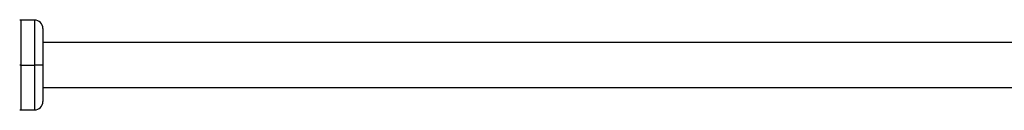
# Model space of a CAD drawing. Header units: millimetres. Extents: x -678 to 2621, y 426 to 914.
# Tile 8 of 26: x -403 to -228, y 445 to 462. Entities that reach past the tile are written whole.
import ezdxf

# ---------------------------------------------------------------- set-up
doc = ezdxf.new("R2010")
doc.units = ezdxf.units.MM

# ---------------------------------------------------------------- blocks, each defined once
blk = doc.blocks.new('Drawing View3')
at = {"color": 7, "linetype": 'Continuous', "lineweight": 25}
for p, q in [((-1.5, 12), (-3.87, 12)), ((-3.87, 4), (-3.87, 12)), ((-1.5, 12), (-1.5, 4)), ((0, 10.5), (0, 4)), ((-3.87, 4), (-4.12, 4)), ((-3.87, 4), (-1.5, 4)), ((-3.87, -4), (-3.87, 4)), ((0, 4), (-1.5, 4)), ((-1.5, 4), (-1.5, -4)), ((0, 4), (0, -2.5)), ((-3.87, -4), (-1.5, -4))]:
    blk.add_line(p, q, dxfattribs=at)
for centre, radius, start, end in [((-3.87, 12.5), 0.5, 240.1011, 270), ((-1.5, 10.5), 1.5, 0, 90), ((-1.5, -2.5), 1.5, 270, 0), ((-3.87, -4.5), 0.5, 90, 119.8989)]:
    blk.add_arc(centre, radius, start, end, dxfattribs=at)
for points, knots in [([(191, 8), (188.14, 8), (168.06, 8), (137.06, 8), (97.97, 8), (72.86, 8), (55.55, 8), (46.34, 8), (39.11, 8), (33.44, 8), (28.67, 8), (22.82, 8), (15.87, 8), (8.14, 8), (2.73, 8), (0, 8)], [0, 0, 0, 0, 0.044962, 0.315241, 0.487236, 0.65923, 0.70968, 0.759056, 0.803911, 0.823167, 0.848082, 0.878693, 0.915046, 0.957201, 1, 1, 1, 1]), ([(0, 0), (2.09, 0), (6.33, 0), (12.44, 0), (18.05, 0), (22.83, 0), (26.84, 0), (34.54, 0), (50.55, 0), (82.68, 0), (120.45, 0), (159.08, 0), (180.52, 0), (191, 0)], [0, 0, 0, 0, 0.032867, 0.066555, 0.095879, 0.120875, 0.141571, 0.158839, 0.241674, 0.393027, 0.663308, 0.835306, 1, 1, 1, 1])]:
    blk.add_open_spline(points, degree=3, knots=knots, dxfattribs=at)

msp = doc.modelspace()

# ---------------------------------------------------------------- block references
at = {"color": 7, "linetype": 'Continuous', "lineweight": 25}
msp.add_blockref('Drawing View3', (-399.35, 449.44), dxfattribs=at)

doc.saveas('drawing.dxf')
